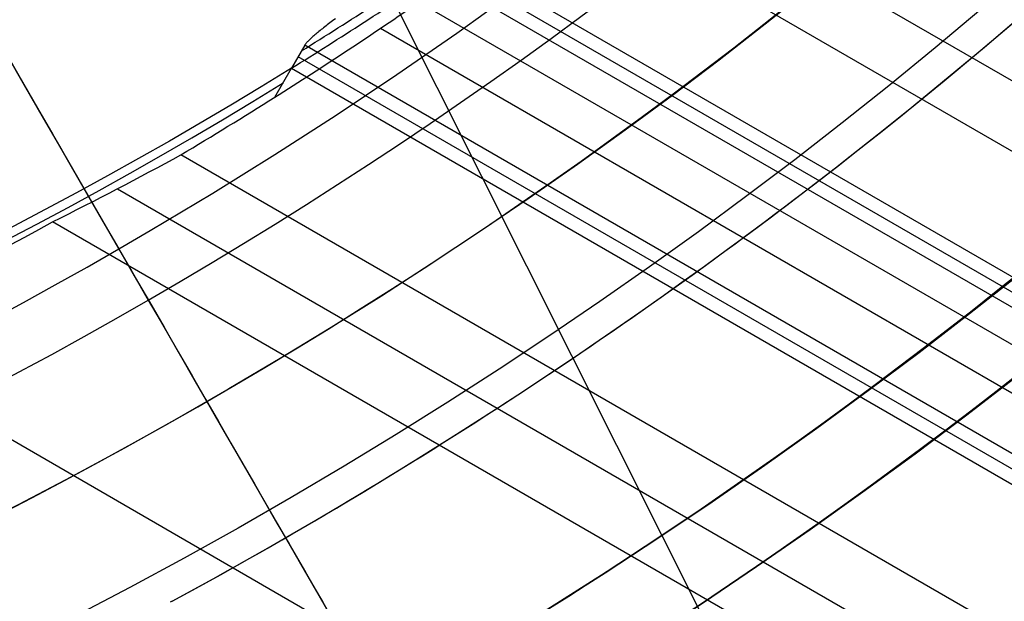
# Model space of a CAD drawing. Extents: x 16051 to 17254, y -2088 to -1046.
# Tile 27 of 62: x 16679 to 16692, y -1759 to -1752. Entities that reach past the tile are written whole.
import ezdxf

# ---------------------------------------------------------------- set-up
doc = ezdxf.new("R2010")
doc.units = 0
doc.layers.get('0').update_dxf_attribs({"linetype": 'CONTINUOUS'})
doc.layers.add('COLOR', color=7, linetype='CONTINUOUS')
doc.layers.add('LUZ', color=7, linetype='CONTINUOUS')

msp = doc.modelspace()

# ---------------------------------------------------------------- linework, layer by layer
for p, q in [((16687.03752952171, -1749.864761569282, 69.41085421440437), (17213.64373824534, -2053.9009979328, 69.41085421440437)), ((16678.04918202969, -1750.380261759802, 88.12500292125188), (16687.47329334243, -1766.70330136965, 88.12500292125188)), ((17213.2554276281, -2054.573571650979, 69.83379769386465), (16686.34385420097, -1750.361032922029, 69.83379770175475)), ((16684.83398126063, -1751.081530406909, 73.2569148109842), (17207.7178986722, -2052.968700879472, 73.25691481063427)), ((16684.7496288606, -1751.227643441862, 72.52613512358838), (17210.05758698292, -2054.514334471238, 72.52613512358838)), ((17212.39726151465, -2056.059958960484, 71.79535974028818), (16684.66528751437, -1751.373737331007, 71.79535520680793)), ((17204.11113830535, -2051.75169131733, 74.4562359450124), (16684.03882464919, -1751.487801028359, 74.4562359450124)), ((16683.96046839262, -1752.055838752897, 70.20413095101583), (17211.92570871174, -2056.876712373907, 70.20413095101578)), ((16682.99715598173, -1752.271250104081, 73.70681695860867), (16682.82844628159, -1752.563468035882, 72.24526135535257)), ((17206.74352848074, -2054.656359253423, 73.70681695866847), (16682.99715598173, -1752.271250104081, 73.70681695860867)), ((17206.74352848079, -2054.656359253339, 73.70681695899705), (16682.99715598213, -1752.27125010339, 73.70681695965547)), ((17209.08321071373, -2056.201988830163, 72.97603917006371), (16682.9128002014, -1752.417360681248, 72.97603917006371)), ((16682.61582716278, -1752.931731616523, 70.403382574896), (16682.82844286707, -1752.563470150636, 72.24526217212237)), ((16682.61583862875, -1752.931724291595, 70.40338089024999), (16682.82844628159, -1752.563468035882, 72.24526135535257)), ((16682.82844628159, -1752.563468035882, 72.24526135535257), (17211.42289145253, -2057.747617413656, 72.24526184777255)), ((17210.5959898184, -2059.179853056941, 70.57446420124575), (16681.42462492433, -1753.662623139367, 70.57446421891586)), ((16680.6180638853, -1754.093719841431, 70.997407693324), (17210.20767918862, -2059.852426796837, 70.997407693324)), ((17209.81936857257, -2060.525000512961, 71.42035117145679), (16679.79419451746, -1754.514823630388, 71.42035117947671)), ((16676.97804834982, -1755.959775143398, 71.79068442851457), (17208.48964965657, -2062.828141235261, 71.79068442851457))]:
    msp.add_line(p, q)
at = {"extrusion": (0.1124755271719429, 0.1948133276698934, 0.9743700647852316)}
msp.add_lwpolyline([(-15309.47030365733, -6720.994009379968), (-15309.98085325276, -6720.685040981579), (-15310.48939906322, -6720.371376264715), (-15310.99588066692, -6720.053034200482), (-15311.50023783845, -6719.730034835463), (-15312.00241057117, -6719.402399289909), (-15312.50233909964, -6719.070149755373), (-15312.99996392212, -6718.733309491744), (-15313.49522582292, -6718.391902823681), (-15313.98806589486, -6718.045955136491), (-15314.47842556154, -6717.695492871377), (-15314.96624659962, -6717.340543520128), (-15315.45147116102, -6716.981135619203), (-15315.93404179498, -6716.617298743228), (-15316.41390147, -6716.24906349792), (-15316.89099359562, -6715.876461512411), (-15317.36526204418, -6715.499525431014), (-15317.83665117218, -6715.118288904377), (-15318.30510584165, -6714.732786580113), (-15318.7705714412, -6714.343054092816), (-15319.23299390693, -6713.949128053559), (-15319.69231974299, -6713.551046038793), (-15320.14849604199, -6713.148846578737), (-15320.6014705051, -6712.742569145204), (-15321.05119146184, -6712.332254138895), (-15321.49760788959, -6711.917942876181), (-15321.94066943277, -6711.499677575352), (-15322.38032642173, -6711.077501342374), (-15322.8165298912, -6710.651458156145), (-15323.24923159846, -6710.221592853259), (-15323.67838404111, -6709.787951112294), (-15324.10394047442, -6709.350579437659), (-15324.52585492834, -6708.909525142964), (-15324.94408222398, -6708.464836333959), (-15325.35857798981, -6708.016561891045), (-15325.76929867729, -6707.564751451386), (-15326.17620157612, -6707.10945539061), (-15326.579244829, -6706.65072480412), (-15326.9783874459, -6706.188611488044), (-15327.37358931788, -6705.723167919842), (-15327.76481123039, -6705.25444723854), (-15328.15201487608, -6704.782503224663), (-15328.53516286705, -6704.307390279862), (-15328.91421874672, -6703.829163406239), (-15329.28914700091, -6703.347878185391), (-15329.65991306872, -6702.863590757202), (-15330.02648335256, -6702.376357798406), (-15330.38882522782, -6701.886236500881), (-15330.74690705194, -6701.393284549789), (-15331.10069817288, -6700.897560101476), (-15331.4501689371, -6700.399121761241), (-15331.79529069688, -6699.898028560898), (-15332.13603581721, -6699.394339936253), (-15332.47237768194, -6698.888115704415), (-15332.80429069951, -6698.379416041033), (-15333.131750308, -6697.868301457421), (-15333.45473297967, -6697.354832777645), (-15333.77321622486, -6696.839071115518), (-15334.08717859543, -6696.321077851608), (-15334.39659968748, -6695.800914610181), (-15334.7014601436, -6695.278643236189), (-15335.00174165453, -6694.754325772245), (-15335.29742696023, -6694.228024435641), (-15335.58849985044, -6693.699801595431), (-15335.87494516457, -6693.16971974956), (-15336.15674879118, -6692.637841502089), (-15336.4338976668, -6692.10422954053), (-15336.70637977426, -6691.56894661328), (-15336.97418414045, -6691.032055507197), (-15337.23730083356, -6690.493619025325), (-15337.49572095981, -6689.953699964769), (-15337.74943665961, -6689.41236109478), (-15337.9984411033, -6688.869665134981), (-15338.24272848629, -6688.325674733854), (-15338.48229402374, -6687.780452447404), (-15338.71713394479, -6687.234060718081), (-15338.94724548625, -6686.686561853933), (-15339.1726268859, -6686.138018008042), (-15339.39327737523, -6685.588491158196), (-15339.60919717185, -6685.038043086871), (-15339.82038747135, -6684.486735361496), (-15340.02685043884, -6683.934629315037), (-15340.22858919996, -6683.381786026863), (-15340.42560783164, -6682.828266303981), (-15340.61791135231, -6682.274130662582), (-15340.80550571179, -6681.719439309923), (-15340.98839778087, -6681.164252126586), (-15341.16659534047, -6680.60862864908), (-15341.34010707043, -6680.05262805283), (-15341.50894253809, -6679.496309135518), (-15341.67311218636, -6678.939730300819), (-15341.83262732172, -6678.382949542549), (-15341.98750010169, -6677.826024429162), (-15342.13774352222, -6677.269012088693), (-15342.28337140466, -6676.711969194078), (-15342.42439838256, -6676.154951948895), (-15342.56083988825, -6675.598016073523), (-15342.69271213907, -6675.04121679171), (-15342.82003212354, -6674.484608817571), (-15342.9428175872, -6673.928246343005), (-15343.06108701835, -6673.37218302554), (-15343.17485963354, -6672.816471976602), (-15343.28415536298, -6672.261165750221), (-15343.38899483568, -6671.70631633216), (-15343.48939936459, -6671.15197512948), (-15343.58539093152, -6670.598192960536), (-15343.67699217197, -6670.045020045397), (-15343.76422635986, -6669.492505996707), (-15343.84711739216, -6668.940699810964), (-15343.92568977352, -6668.389649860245), (-15343.99996860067, -6667.839403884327), (-15344.06997954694, -6667.290008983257), (-15344.13574884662, -6666.741511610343), (-15344.19730327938, -6666.19395756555), (-15344.25467015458, -6665.64739198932), (-15344.30787729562, -6665.101859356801), (-15344.35695302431, -6664.5574034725), (-15344.4019261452, -6664.014067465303), (-15344.44282592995, -6663.471893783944), (-15344.4796821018, -6662.930924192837), (-15344.51252481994, -6662.391199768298), (-15344.54138466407, -6661.852760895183), (-15344.56629261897, -6661.315647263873), (-15344.58728005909, -6660.779897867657), (-15344.60437873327, -6660.245551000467), (-15344.61762074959, -6659.712644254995), (-15344.6270385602, -6659.181214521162), (-15344.63266494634, -6658.651297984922), (-15344.63453300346, -6658.122930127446), (-15344.6327337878, -6657.604389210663), (-15344.62731513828, -6657.08435597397), (-15344.61824576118, -6656.562863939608), (-15344.60549465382, -6656.039947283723), (-15344.58903111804, -6655.51564083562), (-15344.56882477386, -6654.989980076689), (-15344.54484557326, -6654.463001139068), (-15344.51706381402, -6653.934740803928), (-15344.48545015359, -6653.405236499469), (-15344.44997562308, -6652.874526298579), (-15344.41061164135, -6652.342648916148), (-15344.36733002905, -6651.809643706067), (-15344.32010302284, -6651.275550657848), (-15344.26890328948, -6650.740410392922), (-15344.21370394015, -6650.204264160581), (-15344.15447854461, -6649.667153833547), (-15344.09120114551, -6649.129121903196), (-15344.02384627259, -6648.590211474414), (-15343.952388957, -6648.050466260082), (-15343.87680474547, -6647.509930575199), (-15343.79706971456, -6646.968649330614), (-15343.71316048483, -6646.426668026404), (-15343.62505423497, -6645.884032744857), (-15343.53272871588, -6645.340790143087), (-15343.43616226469, -6644.796987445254), (-15343.33533381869, -6644.252672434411), (-15343.2302229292, -6643.707893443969), (-15343.1208097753, -6643.162699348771), (-15343.00707517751, -6642.617139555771), (-15342.8890006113, -6642.07126399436), (-15342.76656822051, -6641.525123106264), (-15342.63976083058, -6640.978767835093), (-15342.50856196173, -6640.432249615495), (-15342.37295584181, -6639.885620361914), (-15342.23292741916, -6639.338932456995), (-15342.08846237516, -6638.792238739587), (-15341.93954713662, -6638.245592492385), (-15341.78616888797, -6637.699047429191), (-15341.62831558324, -6637.15265768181), (-15341.46597595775, -6636.606477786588), (-15341.29913953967, -6636.060562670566), (-15341.12779666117, -6635.514967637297), (-15340.95193846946, -6634.969748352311), (-15340.77155693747, -6634.424960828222), (-15340.58664487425, -6633.880661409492), (-15340.39719593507, -6633.336906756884), (-15340.20320463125, -6632.793753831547), (-15340.00466633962, -6632.251259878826), (-15339.80157731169, -6631.709482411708), (-15339.59393468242, -6631.168479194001), (-15339.38173647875, -6630.628308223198), (-15339.16498162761, -6630.089027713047), (-15338.94366996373, -6629.55069607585), (-15338.71780223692, -6629.013371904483), (-15338.48738011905, -6628.477113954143), (-15338.25240621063, -6627.941981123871), (-15338.01288404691, -6627.40803243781), (-15337.76881810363, -6626.875327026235), (-15337.52021380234, -6626.343924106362), (-15337.26707751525, -6625.813882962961), (-15337.00941656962, -6625.285262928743), (-15336.74723925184, -6624.758123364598), (-15336.48055481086, -6624.232523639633), (-15336.20937346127, -6623.708523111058), (-15335.93370638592, -6623.186181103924), (-15335.65356573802, -6622.665556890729), (-15335.36896464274, -6622.146709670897), (-15335.07991719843, -6621.629698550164), (-15334.78643847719, -6621.114582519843), (-15334.48854452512, -6620.601420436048), (-15334.18625236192, -6620.090270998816), (-15333.87957998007, -6619.581192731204), (-15333.5685463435, -6619.074243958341), (-15333.25317138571, -6618.569482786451), (-15332.93347600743, -6618.066967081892), (-15332.60948207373, -6617.566754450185), (-15332.28121241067, -6617.068902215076), (-15331.94869080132, -6616.573467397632), (-15331.61194198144, -6616.080506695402), (-15331.2709916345, -6615.590076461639), (-15330.92586638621, -6615.102232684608), (-15330.57659379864, -6614.617030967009), (-15330.22320236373, -6614.134526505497), (-15329.86572149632, -6613.654774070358), (-15329.50418152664, -6613.1778279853), (-15329.13861369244, -6612.703742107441), (-15328.7690501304, -6612.232569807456), (-15328.39552386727, -6611.764363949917), (-15328.01806881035, -6611.299176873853), (-15327.63671973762, -6610.837060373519), (-15327.25151228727, -6610.378065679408), (-15326.86248294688, -6609.92224343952), (-15326.46966904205, -6609.469643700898), (-15326.0731087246, -6609.020315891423), (-15325.67284096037, -6608.574308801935), (-15325.26890551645, -6608.131670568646), (-15324.86134294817, -6607.69244865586), (-15324.45019458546, -6607.256689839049), (-15324.03550251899, -6606.824440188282), (-15323.61730958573, -6606.395745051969), (-15323.19565935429, -6605.970649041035), (-15322.77059610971, -6605.54919601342), (-15322.342164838, -6605.131429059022), (-15321.91041121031, -6604.717390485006), (-15321.47538156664, -6604.307121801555), (-15321.03712289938, -6603.900663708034), (-15320.59568283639, -6603.498056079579), (-15320.15110962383, -6603.099337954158), (-15319.7034521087, -6602.704547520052), (-15319.25275972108, -6602.313722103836), (-15318.79908245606, -6601.926898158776), (-15318.34247085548, -6601.54411125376), (-15317.88297598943, -6601.165396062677), (-15317.42064943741, -6600.790786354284), (-15316.95554326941, -6600.420314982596), (-15316.4877100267, -6600.054013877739), (-15316.01720270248, -6599.691914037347), (-15315.54407472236, -6599.334045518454), (-15315.06837992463, -6598.980437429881), (-15314.59017254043, -6598.63111792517), (-15314.10950717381, -6598.286114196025), (-15313.62643878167, -6597.945452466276), (-15313.14102265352, -6597.609157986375), (-15312.65331439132, -6597.277255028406), (-15312.16336988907, -6596.949766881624), (-15311.67124531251, -6596.626715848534), (-15311.17699707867, -6596.308123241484), (-15310.68068183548, -6595.994009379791)], dxfattribs=at)
at = {"extrusion": (0.1124755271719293, 0.1948133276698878, 0.9743700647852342)}
msp.add_lwpolyline([(-15308.55944587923, -6595.994009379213), (-15309.08051549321, -6596.298800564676), (-15309.59963515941, -6596.60845085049), (-15310.11674160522, -6596.922942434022), (-15310.6317717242, -6597.242256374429), (-15311.14466260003, -6597.566372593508), (-15311.6553515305, -6597.895269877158), (-15312.16377605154, -6598.228925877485), (-15312.66987396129, -6598.567317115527), (-15313.17358334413, -6598.91041898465), (-15313.67484259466, -6599.258205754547), (-15314.17359044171, -6599.610650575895), (-15314.66976597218, -6599.967725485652), (-15315.16330865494, -6600.329401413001), (-15315.65415836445, -6600.695648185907), (-15316.14225540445, -6601.066434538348), (-15316.62754053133, -6601.441728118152), (-15317.10995497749, -6601.821495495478), (-15317.58944047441, -6602.205702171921), (-15318.06593927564, -6602.594312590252), (-15318.53939417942, -6602.987290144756), (-15319.00974855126, -6603.384597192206), (-15319.47694634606, -6603.786195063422), (-15319.94093213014, -6604.192044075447), (-15320.40165110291, -6604.602103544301), (-15320.85904911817, -6605.016331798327), (-15321.31307270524, -6605.434686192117), (-15321.7636690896, -6605.857123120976), (-15322.21078621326, -6606.283598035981), (-15322.65437275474, -6606.714065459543), (-15323.09437814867, -6607.148479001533), (-15323.53075260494, -6607.586791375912), (-15323.96344712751, -6608.028954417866), (-15324.3924135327, -6608.474919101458), (-15324.81760446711, -6608.924635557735), (-15325.238973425, -6609.378053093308), (-15325.6564747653, -6609.835120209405), (-15326.070063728, -6610.295784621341), (-15326.47969645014, -6610.759993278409), (-15326.88532998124, -6611.22769238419), (-15327.28692229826, -6611.698827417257), (-15327.68443231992, -6612.173343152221), (-15328.07781992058, -6612.651183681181), (-15328.4670459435, -6613.132292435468), (-15328.85207221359, -6613.616612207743), (-15329.23286154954, -6614.104085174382), (-15329.60937777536, -6614.594652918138), (-15329.98158573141, -6615.08825645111), (-15330.34945128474, -6615.584836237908), (-15330.71294133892, -6616.084332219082), (-15331.07202384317, -6616.586683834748), (-15331.42666780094, -6617.091830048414), (-15331.77684327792, -6617.599709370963), (-15332.12252140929, -6618.11025988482), (-15332.46367440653, -6618.623419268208), (-15332.80027556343, -6619.139124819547), (-15333.13229926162, -6619.657313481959), (-15333.45972097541, -6620.177921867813), (-15333.78251727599, -6620.700886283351), (-15334.10066583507, -6621.226142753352), (-15334.41414542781, -6621.753627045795), (-15334.72293593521, -6622.283274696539), (-15335.02701834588, -6622.815021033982), (-15335.32637475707, -6623.348801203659), (-15335.62098837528, -6623.884550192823), (-15335.91084351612, -6624.422202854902), (-15336.19592560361, -6624.961693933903), (-15336.4762211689, -6625.502958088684), (-15336.75171784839, -6626.045929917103), (-15337.02240438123, -6626.590543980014), (-15337.28827060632, -6627.136734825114), (-15337.54930745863, -6627.684437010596), (-15337.80550696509, -6628.233585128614), (-15338.0568622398, -6628.784113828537), (-15338.30336747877, -6629.335957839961), (-15338.54501795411, -6629.889051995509), (-15338.78181000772, -6630.443331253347), (-15339.01374104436, -6630.998730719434), (-15339.24080952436, -6631.555185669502), (-15339.46301495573, -6632.112631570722), (-15339.68035788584, -6632.671004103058), (-15339.89283989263, -6633.230239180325), (-15340.10046357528, -6633.790272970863), (-15340.30323254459, -6634.351041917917), (-15340.50115141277, -6634.912482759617), (-15340.69422578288, -6635.474532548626), (-15340.88246223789, -6636.037128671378), (-15341.06586832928, -6636.600208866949), (-15341.2444525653, -6637.163711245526), (-15341.41822439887, -6637.727574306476), (-15341.58719421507, -6638.291736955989), (-15341.75137331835, -6638.856138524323), (-15341.91077391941, -6639.420718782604), (-15342.06540912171, -6639.9854179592), (-15342.21529290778, -6640.550176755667), (-15342.36044012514, -6641.114936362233), (-15342.50086647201, -6641.67963847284), (-15342.63658848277, -6642.24422529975), (-15342.76762351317, -6642.808639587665), (-15342.89398972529, -6643.372824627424), (-15343.01570607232, -6643.936724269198), (-15343.13279228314, -6644.500282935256), (-15343.24526884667, -6645.06344563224), (-15343.35315699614, -6645.626157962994), (-15343.4564786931, -6646.188366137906), (-15343.55525661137, -6646.750016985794), (-15343.64951412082, -6647.311057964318), (-15343.73927527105, -6647.871437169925), (-15343.82456477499, -6648.431103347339), (-15343.90540799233, -6648.990005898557), (-15343.98183091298, -6649.548094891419), (-15344.05386014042, -6650.105321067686), (-15344.12152287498, -6650.661635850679), (-15344.18484689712, -6651.216991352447), (-15344.24386055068, -6651.771340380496), (-15344.29859272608, -6652.324636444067), (-15344.34907284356, -6652.876833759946), (-15344.39533083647, -6653.427887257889), (-15344.43739713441, -6653.977752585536), (-15344.47530264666, -6654.526386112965), (-15344.50907874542, -6655.073744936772), (-15344.53875724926, -6655.61978688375), (-15344.56437040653, -6656.164470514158), (-15344.58595087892, -6656.707755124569), (-15344.60353172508, -6657.249600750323), (-15344.61714638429, -6657.789968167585), (-15344.62682866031, -6658.328818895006), (-15344.63261270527, -6658.866115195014), (-15344.63453300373, -6659.401820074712), (-15344.63278133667, -6659.913463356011), (-15344.62750615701, -6660.426560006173), (-15344.61867739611, -6660.941077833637), (-15344.60626526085, -6661.456984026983), (-15344.59024024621, -6661.974245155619), (-15344.57057314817, -6662.492827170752), (-15344.54723507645, -6663.012695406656), (-15344.52019746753, -6663.533814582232), (-15344.48943209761, -6664.056148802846), (-15344.45491109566, -6664.579661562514), (-15344.4166069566, -6665.104315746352), (-15344.37449255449, -6665.630073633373), (-15344.32854115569, -6666.156896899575), (-15344.27872643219, -6666.68474662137), (-15344.22502247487, -6667.213583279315), (-15344.16740380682, -6667.743366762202), (-15344.1058453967, -6668.274056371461), (-15344.04032267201, -6668.805610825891), (-15343.97081153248, -6669.337988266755), (-15343.89728836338, -6669.871146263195), (-15343.8197300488, -6670.405041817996), (-15343.73811398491, -6670.939631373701), (-15343.65241809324, -6671.474870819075), (-15343.56262083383, -6672.010715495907), (-15343.46870121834, -6672.547120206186), (-15343.37063882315, -6673.084039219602), (-15343.26841380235, -6673.621426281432), (-15343.16200690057, -6674.159234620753), (-15343.05139946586, -6674.697416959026), (-15342.93657346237, -6675.23592551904), (-15342.81751148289, -6675.774712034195), (-15342.69419676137, -6676.313727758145), (-15342.5666131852, -6676.852923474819), (-15342.43474530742, -6677.392249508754), (-15342.29857835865, -6677.9316557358), (-15342.15809825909, -6678.471091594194), (-15342.01329163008, -6679.010506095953), (-15341.86414580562, -6679.549847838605), (-15341.71064884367, -6680.089065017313), (-15341.55278953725, -6680.628105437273), (-15341.39055742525, -6681.166916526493), (-15341.22394280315, -6681.705445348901), (-15341.05293673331, -6682.243638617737), (-15340.87753105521, -6682.781442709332), (-15340.69771839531, -6683.318803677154), (-15340.51349217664, -6683.855667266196), (-15340.32484662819, -6684.391978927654), (-15340.13177679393, -6684.927683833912), (-15339.93427854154, -6685.462726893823), (-15339.73234857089, -6685.997052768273), (-15339.5259844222, -6686.530605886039), (-15339.31518448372, -6687.063330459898), (-15339.09994799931, -6687.595170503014), (-15338.88027507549, -6688.126069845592), (-15338.6561666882, -6688.655972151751), (-15338.42762468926, -6689.184820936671), (-15338.1946518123, -6689.712559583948), (-15337.95725167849, -6690.239131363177), (-15337.71542880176, -6690.76447944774), (-15337.46918859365, -6691.288546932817), (-15337.21853736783, -6691.811276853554), (-15336.9634823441, -6692.332612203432), (-15336.70403165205, -6692.852495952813), (-15336.44019433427, -6693.370871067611), (-15336.17198034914, -6693.88768052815), (-15335.89940057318, -6694.402867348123), (-15335.62246680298, -6694.916374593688), (-15335.34119175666, -6695.428145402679), (-15335.05558907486, -6695.938123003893), (-15334.76567332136, -6696.446250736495), (-15334.47145998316, -6696.952472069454), (-15334.17296547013, -6697.456730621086), (-15333.87020711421, -6697.958970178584), (-15333.56320316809, -6698.459134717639), (-15333.25197280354, -6698.957168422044), (-15332.93653610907, -6699.4530157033), (-15332.61691408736, -6699.946621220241), (-15332.29312865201, -6700.437929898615), (-15331.96520262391, -6700.926886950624), (-15331.63315972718, -6701.413437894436), (-15331.2970245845, -6701.897528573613), (-15330.95682271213, -6702.379105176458), (-15330.6125805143, -6702.85811425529), (-15330.26432527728, -6703.334502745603), (-15329.91208516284, -6703.808217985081), (-15329.55588920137, -6704.279207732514), (-15329.19576728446, -6704.747420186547), (-15328.83175015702, -6705.212804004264), (-15328.463869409, -6705.675308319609), (-15328.09215746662, -6706.134882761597), (-15327.71664758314, -6706.591477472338), (-15327.33737382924, -6707.045043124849), (-15326.95437108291, -6707.495530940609), (-15326.56767501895, -6707.942892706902), (-15326.17732209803, -6708.387080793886), (-15325.78334955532, -6708.828048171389), (-15325.38579538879, -6709.26574842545), (-15324.98469834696, -6709.700135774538), (-15324.58009791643, -6710.131165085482), (-15324.17203430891, -6710.558791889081), (-15323.76054844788, -6710.982972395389), (-15323.34568195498, -6711.403663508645), (-15322.92747713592, -6711.820822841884), (-15322.50597696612, -6712.23440873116), (-15322.08122507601, -6712.644380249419), (-15321.65326573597, -6713.050697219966), (-15321.222143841, -6713.453320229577), (-15320.78790489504, -6713.852210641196), (-15320.35059499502, -6714.247330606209), (-15319.91026081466, -6714.63864307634), (-15319.46694958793, -6715.026111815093), (-15319.02070909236, -6715.409701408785), (-15318.57158763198, -6715.789377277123), (-15318.11963402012, -6716.165105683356), (-15317.66489756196, -6716.53685374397), (-15317.20742803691, -6716.904589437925), (-15316.74727568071, -6717.268281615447), (-15316.28449116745, -6717.627900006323), (-15315.81912559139, -6717.983415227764), (-15315.35123044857, -6718.334798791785), (-15314.88085761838, -6718.682023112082), (-15314.40805934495, -6719.02506151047), (-15313.93288821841, -6719.363888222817), (-15313.45539715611, -6719.698478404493), (-15312.97563938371, -6720.028808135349), (-15312.49366841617, -6720.354854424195), (-15312.00953803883, -6720.676595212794), (-15311.52330228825, -6720.994009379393)], dxfattribs=at)
at = {"extrusion": (0.1124755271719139, 0.1948133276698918, 0.9743700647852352)}
msp.add_lwpolyline([(-15314.92049179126, -6595.994009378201), (-15315.39590661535, -6596.329127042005), (-15315.86907008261, -6596.668318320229), (-15316.3399330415, -6597.011559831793), (-15316.80844663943, -6597.358827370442), (-15317.27456233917, -6597.710095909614), (-15317.73823193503, -6598.065339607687), (-15318.19940756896, -6598.424531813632), (-15318.65804174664, -6598.787645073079), (-15319.11408735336, -6599.154651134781), (-15319.56749766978, -6599.525520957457), (-15320.0182263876, -6599.900224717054), (-15320.46622762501, -6600.278731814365), (-15320.91145594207, -6600.661010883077), (-15321.35386635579, -6601.047029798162), (-15321.7934143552, -6601.436755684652), (-15322.23005591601, -6601.830154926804), (-15322.66374751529, -6602.227193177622), (-15323.09444614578, -6602.627835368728), (-15323.52210933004, -6603.032045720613), (-15323.94669513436, -6603.439787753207), (-15324.36816218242, -6603.85102429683), (-15324.78646966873, -6604.265717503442), (-15325.20157737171, -6604.683828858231), (-15325.61344566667, -6605.10531919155), (-15326.02203553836, -6605.53014869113), (-15326.42730859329, -6605.958276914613), (-15326.82922707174, -6606.389662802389), (-15327.22775385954, -6606.82426469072), (-15327.62285249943, -6607.262040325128), (-15328.01448720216, -6607.70294687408), (-15328.40262285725, -6608.146940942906), (-15328.78722504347, -6608.593978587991), (-15329.16826003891, -6609.044015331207), (-15329.54569483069, -6609.497006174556), (-15329.91949712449, -6609.952905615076), (-15330.28963535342, -6610.411667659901), (-15330.65607868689, -6610.87324584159), (-15331.0187970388, -6611.337593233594), (-15331.37776107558, -6611.804662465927), (-15331.73294222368, -6612.274405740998), (-15332.08431267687, -6612.746774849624), (-15332.43184540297, -6613.221721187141), (-15332.77551415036, -6613.699195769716), (-15333.11529345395, -6614.179149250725), (-15333.45115864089, -6614.66153193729), (-15333.78308583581, -6615.146293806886), (-15334.11105196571, -6615.633384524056), (-15334.43503476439, -6616.122753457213), (-15334.75501277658, -6616.614349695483), (-15335.07096536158, -6617.108122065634), (-15335.38287269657, -6617.604019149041), (-15335.69071577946, -6618.101989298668), (-15335.99447643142, -6618.601980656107), (-15336.29413729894, -6619.103941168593), (-15336.58968185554, -6619.607818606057), (-15336.88109440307, -6620.113560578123), (-15337.16836007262, -6620.621114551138), (-15337.45146482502, -6621.130427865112), (-15337.73039545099, -6621.641447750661), (-15338.00513957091, -6622.15412134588), (-15338.27568563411, -6622.668395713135), (-15338.54202291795, -6623.184217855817), (-15338.80414152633, -6623.701534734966), (-15339.06203238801, -6624.220293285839), (-15339.31568725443, -6624.740440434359), (-15339.56509869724, -6625.261923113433), (-15339.81026010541, -6625.784688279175), (-15340.0511656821, -6626.308682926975), (-15340.28781044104, -6626.83385410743), (-15340.52019020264, -6627.360148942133), (-15340.74830158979, -6627.887514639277), (-15340.97214202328, -6628.415898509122), (-15341.1917097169, -6628.945247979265), (-15341.40700367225, -6629.475510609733), (-15341.6180236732, -6630.006634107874), (-15341.8247702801, -6630.538566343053), (-15342.02724482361, -6631.071255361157), (-15342.22544939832, -6631.604649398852), (-15342.41938685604, -6632.138696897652), (-15342.60906079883, -6632.673346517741), (-15342.79447557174, -6633.208547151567), (-15342.97563625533, -6633.744247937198), (-15343.15254865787, -6634.280398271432), (-15343.32521930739, -6634.816947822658), (-15343.49365544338, -6635.353846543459), (-15343.65786500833, -6635.891044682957), (-15343.81785663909, -6636.4284927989), (-15343.97363965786, -6636.966141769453), (-15344.12522406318, -6637.50394280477), (-15344.27262052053, -6638.041847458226), (-15344.41584035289, -6638.579807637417), (-15344.55489553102, -6639.117775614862), (-15344.68979866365, -6639.655704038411), (-15344.82056298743, -6640.19354594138), (-15344.94720235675, -6640.731254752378), (-15345.06973123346, -6641.268784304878), (-15345.18816467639, -6641.806088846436), (-15345.30251833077, -6642.343123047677), (-15345.41280841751, -6642.879842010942), (-15345.51905172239, -6643.416201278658), (-15345.62126558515, -6643.952156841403), (-15345.71946788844, -6644.487665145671), (-15345.81367704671, -6645.02268310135), (-15345.90391199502, -6645.557168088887), (-15345.99019217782, -6646.091077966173), (-15346.07253753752, -6646.624371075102), (-15346.15096850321, -6647.157006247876), (-15346.22550597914, -6647.688942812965), (-15346.2961713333, -6648.22014060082), (-15346.36298638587, -6648.750559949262), (-15346.4259733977, -6649.280161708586), (-15346.48515505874, -6649.808907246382), (-15346.54055447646, -6650.336758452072), (-15346.5921951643, -6650.863677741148), (-15346.64010103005, -6651.389628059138), (-15346.68429636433, -6651.914572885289), (-15346.724805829, -6652.438476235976), (-15346.76165444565, -6652.961302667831), (-15346.79486758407, -6653.483017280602), (-15346.82447095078, -6654.003585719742), (-15346.85049057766, -6654.522974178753), (-15346.87295281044, -6655.041149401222), (-15346.89188429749, -6655.558078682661), (-15346.90731197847, -6656.073729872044), (-15346.91926307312, -6656.588071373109), (-15346.92776507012, -6657.101072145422), (-15346.93284571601, -6657.612701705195), (-15346.9345330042, -6658.122930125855), (-15346.93278552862, -6658.642178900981), (-15346.92752331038, -6659.162878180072), (-15346.91871685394, -6659.68499640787), (-15346.90633692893, -6660.208501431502), (-15346.89035458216, -6660.733360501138), (-15346.87074114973, -6661.259540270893), (-15346.8474682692, -6661.787006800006), (-15346.82050789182, -6662.315725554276), (-15346.78983229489, -6662.845661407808), (-15346.75541409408, -6663.37677864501), (-15346.71722625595, -6663.909040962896), (-15346.67524211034, -6664.442411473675), (-15346.62943536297, -6664.976852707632), (-15346.57978010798, -6665.512326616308), (-15346.52625084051, -6666.048794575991), (-15346.46882246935, -6666.586217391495), (-15346.40747032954, -6667.124555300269), (-15346.342170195, -6667.663767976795), (-15346.27289829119, -6668.203814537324), (-15346.19963130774, -6668.744653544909), (-15346.12234641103, -6669.286243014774), (-15346.0410212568, -6669.828540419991), (-15345.95563400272, -6670.371502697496), (-15345.86616332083, -6670.915086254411), (-15345.7725884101, -6671.459246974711), (-15345.67488900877, -6672.003940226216), (-15345.5730454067, -6672.549120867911), (-15345.46703845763, -6673.094743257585), (-15345.35684959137, -6673.640761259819), (-15345.24246082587, -6674.187128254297), (-15345.12385477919, -6674.733797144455), (-15345.0010146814, -6675.280720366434), (-15344.87392438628, -6675.827849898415), (-15344.74256838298, -6676.375137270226), (-15344.60693180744, -6676.922533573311), (-15344.46700045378, -6677.469989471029), (-15344.3227607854, -6678.017455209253), (-15344.17419994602, -6678.564880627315), (-15344.02130577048, -6679.112215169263), (-15343.86406679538, -6679.659407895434), (-15343.70247226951, -6680.206407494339), (-15343.53651216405, -6680.753162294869), (-15343.36617718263, -6681.299620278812), (-15343.19145877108, -6681.845729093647), (-15343.01234912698, -6682.391436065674), (-15342.82884120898, -6682.936688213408), (-15342.64092874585, -6683.481432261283), (-15342.44860624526, -6684.025614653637), (-15342.25186900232, -6684.569181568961), (-15342.05071310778, -6685.112078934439), (-15341.845135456, -6685.65425244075), (-15341.63513375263, -6686.195647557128), (-15341.42070652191, -6686.736209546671), (-15341.20185311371, -6687.275883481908), (-15340.97857371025, -6687.814614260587), (-15340.75086933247, -6688.352346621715), (-15340.51874184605, -6688.8890251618), (-15340.28219396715, -6689.424594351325), (-15340.04122926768, -6689.958998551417), (-15339.79585218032, -6690.492182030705), (-15339.54606800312, -6691.024088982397), (-15339.29188290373, -6691.554663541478), (-15339.03330392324, -6692.083849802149), (-15338.77033897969, -6692.611591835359), (-15338.50299687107, -6693.137833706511), (-15338.23128727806, -6693.662519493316), (-15337.95522076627, -6694.185593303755), (-15337.6748087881, -6694.70699929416), (-15337.39006368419, -6695.226681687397), (-15337.10099868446, -6695.744584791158), (-15336.80762790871, -6696.260653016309), (-15336.50996636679, -6696.774830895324), (-15336.20802995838, -6697.287063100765), (-15335.90183547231, -6697.797294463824), (-15335.59140058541, -6698.305469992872), (-15335.276743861, -6698.81153489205), (-15334.95788474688, -6699.315434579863), (-15334.63484357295, -6699.817114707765), (-15334.30764154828, -6700.316521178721), (-15333.97630075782, -6700.813600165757), (-15333.64084415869, -6701.30829813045), (-15333.30129557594, -6701.800561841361), (-15332.95767969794, -6702.290338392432), (-15332.6100220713, -6702.777575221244), (-15332.25834909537, -6703.262220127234), (-15331.9026880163, -6703.744221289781), (-15331.54306692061, -6704.223527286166), (-15331.17951472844, -6704.700087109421), (-15330.81206118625, -6705.173850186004), (-15330.44073685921, -6705.644766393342), (-15330.06557312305, -6706.112786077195), (-15329.68660215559, -6706.577860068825), (-15329.30385692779, -6707.039939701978), (-15328.91737119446, -6707.498976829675), (-15328.52717948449, -6707.954923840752), (-15328.13331709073, -6708.407733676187), (-15327.73582005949, -6708.857359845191), (-15327.33472517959, -6709.303756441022), (-15326.93006997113, -6709.746878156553), (-15326.52189267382, -6710.18668029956), (-15326.11023223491, -6710.623118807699), (-15325.69512829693, -6711.056150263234), (-15325.27662118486, -6711.485731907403), (-15324.85475189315, -6711.911821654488), (-15324.4295620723, -6712.334378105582), (-15324.00109401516, -6712.753360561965), (-15323.56939064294, -6713.168729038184), (-15323.13449549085, -6713.580444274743), (-15322.69645269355, -6713.988467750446), (-15322.25530697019, -6714.392761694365), (-15321.81110360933, -6714.793289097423), (-15321.36388845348, -6715.190013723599), (-15320.91370788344, -6715.582900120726), (-15320.4606088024, -6715.971913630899), (-15320.00463861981, -6716.357020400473), (-15319.54584523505, -6716.738187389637), (-15319.0842770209, -6717.115382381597), (-15318.61998280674, -6717.488573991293), (-15318.15301186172, -6717.857731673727), (-15317.68341387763, -6718.222825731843), (-15317.21123895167, -6718.583827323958), (-15316.73653756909, -6718.940708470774), (-15316.25936058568, -6719.293442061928), (-15315.77975921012, -6719.642001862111), (-15315.2977849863, -6719.986362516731), (-15314.81348977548, -6720.326499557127), (-15314.32692573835, -6720.662389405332), (-15313.83814531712, -6720.994009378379)], dxfattribs=at)
at = {"extrusion": (0.1124755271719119, 0.1948133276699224, 0.9743700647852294)}
msp.add_lwpolyline([(-15315.67810926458, -6720.994009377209), (-15316.14404000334, -6720.656685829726), (-15316.60769940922, -6720.315426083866), (-15317.06904060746, -6719.970253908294), (-15317.52801703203, -6719.62119384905), (-15317.98458244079, -6719.268271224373), (-15318.43869093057, -6718.911512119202), (-15318.89029695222, -6718.550943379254), (-15319.33935532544, -6718.18659260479), (-15319.78582125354, -6717.818488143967), (-15320.22965033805, -6717.446659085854), (-15320.67079859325, -6717.071135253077), (-15321.10922246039, -6716.691947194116), (-15321.54487882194, -6716.309126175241), (-15321.97772501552, -6715.922704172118), (-15322.40771884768, -6715.532713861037), (-15322.83481860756, -6715.139188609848), (-15323.25898308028, -6714.742162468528), (-15323.68017156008, -6714.341670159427), (-15324.09834386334, -6713.937747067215), (-15324.51346034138, -6713.530429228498), (-15324.92548189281, -6713.119753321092), (-15325.33436997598, -6712.705756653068), (-15325.74008662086, -6712.288477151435), (-15326.14259444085, -6711.86795335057), (-15326.54185664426, -6711.444224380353), (-15326.93783704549, -6711.017329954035), (-15327.33050007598, -6710.587310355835), (-15327.71981079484, -6710.154206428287), (-15328.10573489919, -6709.718059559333), (-15328.48823873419, -6709.278911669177), (-15328.86728930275, -6708.836805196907), (-15329.242854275, -6708.3917830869), (-15329.61490199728, -6707.943888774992), (-15329.98340150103, -6707.493166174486), (-15330.34832251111, -6707.039659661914), (-15330.70963545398, -6706.583414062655), (-15331.06731146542, -6706.124474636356), (-15331.42132239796, -6705.662887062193), (-15331.77164082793, -6705.198697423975), (-15332.11824006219, -6704.731952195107), (-15332.46109414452, -6704.262698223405), (-15332.80017786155, -6703.790982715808), (-15333.13546674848, -6703.316853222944), (-15333.46693709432, -6702.840357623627), (-15333.79456594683, -6702.361544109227), (-15334.11833111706, -6701.880461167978), (-15334.43821118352, -6701.397157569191), (-15334.75418549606, -6700.911682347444), (-15335.06623417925, -6700.424084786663), (-15335.3743381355, -6699.934414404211), (-15335.67847904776, -6699.442720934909), (-15335.97863938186, -6698.949054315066), (-15336.27480238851, -6698.453464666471), (-15336.56695210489, -6697.956002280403), (-15336.85507335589, -6697.456717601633), (-15337.13915175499, -6696.955661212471), (-15337.41917370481, -6696.452883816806), (-15337.69512639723, -6695.948436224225), (-15337.9669978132, -6695.442369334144), (-15338.23477672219, -6694.934734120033), (-15338.4984526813, -6694.425581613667), (-15338.75801603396, -6693.9149628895), (-15339.01345790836, -6693.402929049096), (-15339.26477021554, -6692.889531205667), (-15339.51194564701, -6692.374820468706), (-15339.75497767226, -6691.858847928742), (-15339.99386053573, -6691.341664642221), (-15340.22858925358, -6690.823321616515), (-15340.4591596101, -6690.303869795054), (-15340.68556815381, -6689.783360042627), (-15340.90781219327, -6689.261843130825), (-15341.12588979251, -6688.739369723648), (-15341.33979976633, -6688.215990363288), (-15341.54954167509, -6687.691755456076), (-15341.7551158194, -6687.166715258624), (-15341.95652323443, -6686.640919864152), (-15342.15376568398, -6686.114419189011), (-15342.34684565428, -6685.587262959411), (-15342.53576634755, -6685.059500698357), (-15342.72053167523, -6684.5311817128), (-15342.9011462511, -6684.002355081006), (-15343.07761538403, -6683.473069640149), (-15343.24994507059, -6682.943373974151), (-15343.41814198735, -6682.413316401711), (-15343.58221348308, -6681.882944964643), (-15343.74216757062, -6681.352307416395), (-15343.89801291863, -6680.821451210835), (-15344.04975884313, -6680.290423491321), (-15344.19741529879, -6679.759271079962), (-15344.34099287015, -6679.228040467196), (-15344.48050276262, -6678.696777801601), (-15344.61595679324, -6678.165528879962), (-15344.7473673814, -6677.634339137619), (-15344.8747475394, -6677.103253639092), (-15344.99811086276, -6676.572317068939), (-15345.11747152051, -6676.04157372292), (-15345.23284424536, -6675.511067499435), (-15345.34424432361, -6674.980841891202), (-15345.45168758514, -6674.450939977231), (-15345.55519039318, -6673.921404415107), (-15345.654769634, -6673.392277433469), (-15345.75044270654, -6672.863600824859), (-15345.84222751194, -6672.335415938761), (-15345.93014244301, -6671.807763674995), (-15346.01420637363, -6671.280684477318), (-15346.09443864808, -6670.754218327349), (-15346.17085907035, -6670.228404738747), (-15346.24348789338, -6669.703282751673), (-15346.31234580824, -6669.1788909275), (-15346.37745393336, -6668.655267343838), (-15346.43883380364, -6668.132449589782), (-15346.49650735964, -6667.610474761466), (-15346.55049693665, -6667.089379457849), (-15346.60082525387, -6666.569199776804), (-15346.6475154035, -6666.049971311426), (-15346.69059083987, -6665.531729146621), (-15346.73007536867, -6665.014507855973), (-15346.76599313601, -6664.498341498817), (-15346.7983686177, -6663.983263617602), (-15346.82722660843, -6663.469307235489), (-15346.85259221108, -6662.956504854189), (-15346.87449082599, -6662.444888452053), (-15346.89294814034, -6661.934489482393), (-15346.90799011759, -6661.425338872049), (-15346.91964298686, -6660.917467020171), (-15346.92793323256, -6660.410903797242), (-15346.93288758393, -6659.905678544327), (-15346.93453300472, -6659.401820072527), (-15346.93274021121, -6658.875881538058), (-15346.92734126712, -6658.348455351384), (-15346.91830552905, -6657.819574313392), (-15346.905602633, -6657.28927185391), (-15346.88920250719, -6656.757582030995), (-15346.86907538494, -6656.224539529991), (-15346.84519181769, -6655.69017966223), (-15346.81752268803, -6655.154538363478), (-15346.78603922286, -6654.617652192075), (-15346.75071300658, -6654.079558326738), (-15346.71151599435, -6653.540294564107), (-15346.66842052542, -6652.999899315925), (-15346.62139933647, -6652.45841160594), (-15346.57042557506, -6651.915871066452), (-15346.51547281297, -6651.372317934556), (-15346.45651505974, -6650.827793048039), (-15346.39352677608, -6650.282337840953), (-15346.32648288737, -6649.735994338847), (-15346.25535879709, -6649.188805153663), (-15346.18013040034, -6648.640813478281), (-15346.10077409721, -6648.092063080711), (-15346.01726680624, -6647.542598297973), (-15345.92958597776, -6646.992464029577), (-15345.83770960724, -6646.441705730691), (-15345.74161624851, -6645.890369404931), (-15345.64128502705, -6645.33850159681), (-15345.53669565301, -6644.786149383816), (-15345.42782843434, -6644.233360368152), (-15345.31466428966, -6643.680182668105), (-15345.19718476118, -6643.126664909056), (-15345.07537202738, -6642.572856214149), (-15344.9492089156, -6642.018806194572), (-15344.81867891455, -6641.464564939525), (-15344.68376618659, -6640.910183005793), (-15344.54445557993, -6640.35571140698), (-15344.40073264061, -6639.801201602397), (-15344.25258362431, -6639.2467054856), (-15344.09999550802, -6638.692275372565), (-15343.94295600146, -6638.137963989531), (-15343.78145355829, -6637.583824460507), (-15343.61547738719, -6637.029910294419), (-15343.44501746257, -6636.47627537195), (-15343.27006453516, -6635.922973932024), (-15343.09061014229, -6635.37006055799), (-15342.90664661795, -6634.817590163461), (-15342.71816710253, -6634.265617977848), (-15342.52516555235, -6633.714199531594), (-15342.32763674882, -6633.163390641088), (-15342.12557630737, -6632.613247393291), (-15341.91898068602, -6632.063826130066), (-15341.70784719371, -6631.515183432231), (-15341.49217399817, -6630.967376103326), (-15341.27196013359, -6630.420461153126), (-15341.04720550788, -6629.87449578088), (-15340.81791090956, -6629.329537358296), (-15340.58407801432, -6628.785643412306), (-15340.34570939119, -6628.242871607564), (-15340.10280850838, -6627.701279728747), (-15339.85537973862, -6627.160925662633), (-15339.60342836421, -6626.621867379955), (-15339.34696058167, -6626.084162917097), (-15339.08598350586, -6625.547870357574), (-15338.82050517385, -6625.013047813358), (-15338.55053454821, -6624.479753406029), (-15338.27608151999, -6623.948045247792), (-15337.99715691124, -6623.417981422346), (-15337.71377247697, -6622.889619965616), (-15337.42594090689, -6622.363018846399), (-15337.13367582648, -6621.838235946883), (-15336.83699179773, -6621.315329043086), (-15336.5359043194, -6620.794355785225), (-15336.23042982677, -6620.275373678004), (-15335.920585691, -6619.758440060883), (-15335.60639021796, -6619.243612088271), (-15335.28786264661, -6618.730946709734), (-15334.96502314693, -6618.220500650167), (-15334.63789281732, -6617.712330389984), (-15334.30649368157, -6617.206492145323), (-15333.97084868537, -6616.70304184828), (-15333.63098169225, -6616.202035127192), (-15333.28691747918, -6615.703527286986), (-15332.93868173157, -6615.207573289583), (-15332.58630103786, -6614.714227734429), (-15332.22980288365, -6614.223544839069), (-15331.86921564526, -6613.735578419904), (-15331.50456858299, -6613.250381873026), (-15331.13589183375, -6612.768008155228), (-15330.76321640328, -6612.288509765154), (-15330.386574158, -6611.811938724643), (-15330.00599781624, -6611.338346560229), (-15329.62152093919, -6610.867784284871), (-15329.23317792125, -6610.400302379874), (-15328.84100398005, -6609.93595077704), (-15328.44503514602, -6609.474778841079), (-15328.04530825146, -6609.016835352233), (-15327.6418609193, -6608.562168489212), (-15327.23473155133, -6608.11082581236), (-15326.82395931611, -6607.662854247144), (-15326.40958413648, -6607.21830006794), (-15325.9916466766, -6606.77720888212), (-15325.5701883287, -6606.339625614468), (-15325.14525119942, -6605.905594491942), (-15324.71687809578, -6605.47515902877), (-15324.28511251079, -6605.048362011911), (-15323.84999860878, -6604.625245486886), (-15323.41158121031, -6604.205850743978), (-15322.96990577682, -6603.790218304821), (-15322.52501839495, -6603.378387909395), (-15322.07696576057, -6602.970398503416), (-15321.6257951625, -6602.566288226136), (-15321.17155446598, -6602.166094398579), (-15320.71429209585, -6601.76985351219), (-15320.25405701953, -6601.377601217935), (-15319.79089872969, -6600.98937231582), (-15319.32486722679, -6600.605200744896), (-15318.85601300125, -6600.225119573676), (-15318.38438701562, -6599.849160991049), (-15317.9100406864, -6599.477356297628), (-15317.43302586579, -6599.109735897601), (-15316.9533948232, -6598.746329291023), (-15316.47120022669, -6598.387165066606), (-15315.98649512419, -6598.032270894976), (-15315.49933292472, -6597.681673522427), (-15315.0097673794, -6597.33539876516), (-15314.51785256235, -6596.993471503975), (-15314.02364285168, -6596.65591567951), (-15313.52719291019, -6596.322754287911), (-15313.02855766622, -6595.994009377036)], dxfattribs=at)
for points in [[(16686.02122938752, -1759.478032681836), (16686.35306529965, -1759.26819352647), (16686.68360260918, -1759.056308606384), (16687.01283020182, -1758.842387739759), (16687.34073696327, -1758.626440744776), (16687.66731177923, -1758.408477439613), (16687.99254353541, -1758.188507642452), (16688.3164211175, -1757.966541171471), (16688.63893341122, -1757.742587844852), (16688.96006930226, -1757.516657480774), (16689.27981767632, -1757.288759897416), (16689.59816741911, -1757.058904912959), (16689.91510741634, -1756.827102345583), (16690.23062655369, -1756.593362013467), (16690.54471371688, -1756.357693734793), (16690.85735779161, -1756.120107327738), (16691.16854766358, -1755.880612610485), (16691.47827221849, -1755.639219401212), (16691.78652034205, -1755.3959375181), (16692.09328091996, -1755.150776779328)], [(16687.89288026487, -1759.460167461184), (16688.22455781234, -1759.238798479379), (16688.5548713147, -1759.015391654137), (16688.88380948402, -1758.789956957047), (16689.21136103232, -1758.562504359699), (16689.53751467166, -1758.333043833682), (16689.86225911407, -1758.101585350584), (16690.18558307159, -1757.868138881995), (16690.50747525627, -1757.632714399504), (16690.82792438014, -1757.395321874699), (16691.14691915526, -1757.15597127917), (16691.46444829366, -1756.914672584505), (16691.78050050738, -1756.671435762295), (16692.09506450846, -1756.426270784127)]]:
    msp.add_lwpolyline(points)
msp.add_polyline3d([(16683.38786100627, -1751.935147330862, 74.35468737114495), (16683.36927421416, -1751.948889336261, 74.342535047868), (16683.35111372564, -1751.962400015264, 74.32991404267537), (16683.33436401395, -1751.97494081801, 74.31756838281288), (16683.31775931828, -1751.987452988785, 74.30462771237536), (16683.30132445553, -1751.999919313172, 74.29110332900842), (16683.28508424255, -1752.012322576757, 74.27700653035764), (16683.26906349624, -1752.024645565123, 74.26234861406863), (16683.25328703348, -1752.036871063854, 74.24714087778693), (16683.23777967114, -1752.048981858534, 74.23139461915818), (16683.22256622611, -1752.060960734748, 74.21512113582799), (16683.20767151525, -1752.072790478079, 74.1983317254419), (16683.19312035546, -1752.084453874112, 74.18103768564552), (16683.1789375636, -1752.095933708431, 74.16325031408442), (16683.16514795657, -1752.107212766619, 74.14498090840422), (16683.15177635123, -1752.118273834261, 74.1262407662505), (16683.13884756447, -1752.129099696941, 74.10704118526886), (16683.12638641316, -1752.139673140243, 74.08739346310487), (16683.11441771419, -1752.14997694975, 74.06730889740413), (16683.10296456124, -1752.159995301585, 74.04680047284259), (16683.09203697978, -1752.169719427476, 74.02589223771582), (16683.08164018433, -1752.17914269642, 74.00461208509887), (16683.07177938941, -1752.188258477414, 73.98298790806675), (16683.06245980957, -1752.197060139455, 73.96104759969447), (16683.05368665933, -1752.205541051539, 73.9388190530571), (16683.04546515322, -1752.213694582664, 73.91633016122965), (16683.03780050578, -1752.221514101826, 73.89360881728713), (16683.03069793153, -1752.228992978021, 73.87068291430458), (16683.024162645, -1752.236124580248, 73.84758034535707), (16683.01819986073, -1752.242902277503, 73.82432900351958), (16683.01281479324, -1752.249319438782, 73.80095678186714), (16683.00801265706, -1752.255369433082, 73.7774915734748), (16683.00379866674, -1752.261045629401, 73.75396127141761), (16683.00017803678, -1752.266341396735, 73.73039376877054), (16682.99715598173, -1752.271250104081, 73.70681695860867)])
for centre, radius, start, end in [((16652.00356566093, -1705.267930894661, 89.37470231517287), 73.2424557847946, 210.0000000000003, 30.00000000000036), ((16652.00356564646, -1705.267930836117, 88.63012703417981), 71.4445795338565, 210.0000000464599, 29.99999995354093), ((16652.00356566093, -1705.267930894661, 89.05580518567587), 71.21139006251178, 209.9999999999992, 29.99999999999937), ((16652.00356566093, -1705.267930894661, 245.6831232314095), 65.00000000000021, 209.9999999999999, 29.99999999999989), ((16652.00356566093, -1705.267930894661, 245.6831232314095), 64.00000000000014, 210.0000000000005, 30.00000000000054), ((16652.00356566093, -1705.267930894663, 211.3914713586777), 58.01326896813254, 209.999999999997, 30.00000000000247), ((16652.00356566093, -1705.267930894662, 212.0545527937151), 57.26209357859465, 209.9999999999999, 30.00000000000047), ((16652.00356566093, -1705.267930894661, 67.12500292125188), 53.5819397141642, 210.0000000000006, 30.00000000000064), ((16652.00356566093, -1705.267930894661, 65.62055118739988), 53.5819397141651, 210.0000000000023, 30.00000000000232), ((16652.00356566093, -1705.267930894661, 67.12500292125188), 52.0912327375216, 210.0000000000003, 30.00000000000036), ((16652.00356566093, -1705.267930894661, 77.62500292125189), 52.09123273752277, 210.0000000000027, 30.00000000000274), ((16652.00356566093, -1705.267930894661, 46.50000292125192), 71.7424557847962, 300.0000653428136, 7.499999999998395), ((16652.00356566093, -1705.267930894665, 88.12500292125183), 70.93945536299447, 254.9999999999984, 345.0000000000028), ((16652.00356566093, -1705.267930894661, 62.12500292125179), 51.59084318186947, 268.4581903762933, 331.5418096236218), ((16652.00356566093, -1705.267930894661, 68.68735261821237), 73.24245578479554, 211.1713425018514, 311.592304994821), ((16652.00356566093, -1705.267930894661, 67.93735261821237), 70.94245578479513, 213.8367835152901, 313.7266063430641), ((16652.00356566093, -1705.267930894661, 88.125002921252), 70.93945536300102, 277.4999999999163, 322.5000000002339)]:
    msp.add_arc(centre, radius, start, end)
at = {"extrusion": (0, 0, -1)}
for centre, radius, start, end in [((-16652.00356566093, -1705.267930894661, -89.37470231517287), 70.94245578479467, 149.9999999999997, 329.9999999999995), ((-16652.00356566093, -1705.267930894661, -46.50000292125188), 70.94245578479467, 149.9999999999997, 329.9999999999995), ((-16652.00356566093, -1705.267930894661, -259.6250029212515), 65.00000000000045, 150.0000000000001, 329.9999999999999), ((-16652.00356566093, -1705.267930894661, -259.6250029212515), 64, 149.9999999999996, 329.9999999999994), ((-16652.00356566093, -1705.267930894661, -88.12500292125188), 52.09123273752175, 149.9999999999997, 329.9999999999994), ((-16652.00356566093, -1705.267930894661, -62.12500292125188), 47.0345567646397, 150.0000000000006, 330.0000000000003)]:
    msp.add_arc(centre, radius, start, end, dxfattribs=at)
at = {"extrusion": (-0.8660254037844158, -0.5000000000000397, 2.180152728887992e-14)}
msp.add_arc((9834.678073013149, 231.7412435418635, -13568.42414632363), 32.12905823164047, 284.4245334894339, 5.068446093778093e-14, dxfattribs=at)
at = {"extrusion": (-0.8660254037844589, -0.4999999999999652, 1.173173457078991e-13)}
msp.add_arc((9834.678073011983, 231.7412435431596, -13568.42414632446), 33.12905823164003, 284.2040239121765, 359.9999999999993, dxfattribs=at)
at = {"extrusion": (0.1124755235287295, 0.1948134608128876, 0.9743700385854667)}
msp.add_arc((-15274.41582438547, -6658.459883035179, 1606.515997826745), 56.00000007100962, 152.3864527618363, 154.6725344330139, dxfattribs=at)
at = {"extrusion": (0.1124588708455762, 0.1948379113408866, 0.9743670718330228)}
msp.add_arc((-15275.22697286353, -6656.675790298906, 1605.059647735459), 55.99999822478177, 152.3798433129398, 154.6659402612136, dxfattribs=at)
at = {"extrusion": (0.06896081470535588, 0.1194436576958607, 0.9904431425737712)}
msp.add_arc((-15274.0974981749, -6774.32412197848, 1010.800748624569), 56.31010821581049, 152.47879164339, 154.7595104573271, dxfattribs=at)
at = {"extrusion": (-0.1124755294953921, -0.1948132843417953, -0.9743700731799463)}
msp.add_arc((15274.41298060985, -6658.466309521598, -1605.380938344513), 56.00000007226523, 27.6135207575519, 57.60762863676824, dxfattribs=at)
at = {"extrusion": (0.1124755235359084, 0.1948134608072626, 0.9743700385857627)}
msp.add_arc((-15274.41582411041, -6658.45988363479, 1604.434976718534), 56.00000007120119, 122.3923481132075, 152.386460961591, dxfattribs=at)
at = {"extrusion": (0.06896117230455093, 0.1194430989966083, 0.9904431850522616)}
msp.add_arc((-15274.08436404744, -6774.380693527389, 1010.807696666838), 56.2919569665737, 151.0458421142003, 152.4789906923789, dxfattribs=at)
at = {"extrusion": (0.2391348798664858, 0.4141937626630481, 0.8782129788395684)}
msp.add_arc((-15271.59388571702, -5985.113547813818, 3324.733763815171), 58.71996486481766, 149.8754430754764, 151.8512941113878, dxfattribs=at)
at = {"extrusion": (0.06896083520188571, 0.1194436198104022, 0.9904431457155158)}
msp.add_arc((-15274.16471389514, -6774.343344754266, 1011.424734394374), 56.23019422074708, 142.4104376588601, 149.036160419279, dxfattribs=at)
at = {"layer": 'COLOR'}
msp.add_line((16681.31157379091, -1759.335415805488, 30.30000054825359), (16681.31157379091, -1759.335415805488, 28.2000005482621), dxfattribs=at)
msp.add_polyline3d([(16681.31157379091, -1759.335415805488, 28.2000005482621), (16681.28951550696, -1759.347722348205, 28.19986735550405)], dxfattribs=at)
at = {"layer": 'COLOR', "extrusion": (0, 0, -1)}
for centre, radius, start, end in [((-16652.00357279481, -1705.267947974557, 10.54089386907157), 152.392098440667, 333.3815781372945, 153.3815781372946), ((-16652.00357279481, -1705.267947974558, -33.3991820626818), 73.00000000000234, 63.38157813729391, 243.3815781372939), ((-16652.00357279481, -1705.267947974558, -43.50000292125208), 75.00000000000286, 63.38157813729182, 243.3815781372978), ((-16652.00357279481, -1705.267947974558, -32.97295255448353), 75.00000000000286, 63.38157813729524, 243.3815781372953), ((-16652.00357279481, -1705.267947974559, -43.50000292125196), 73.00000000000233, 63.3815781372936, 243.3815781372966), ((-16652.00357279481, -1705.267947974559, -43.50000292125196), 73.00000000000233, 63.3815781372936, 243.3815781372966), ((-16652.00357279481, -1705.267947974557, 10.54089386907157), 152.3920984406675, 153.3815781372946, 333.3815781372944), ((-16652.00357279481, -1705.267947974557, -43.50000292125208), 75.0000000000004, 243.3815781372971, 63.38157813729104), ((-16652.00357279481, -1705.267947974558, -32.97295255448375), 74.99999999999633, 243.3815781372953, 63.38157813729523), ((-16652.00357279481, -1705.267947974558, -33.39918206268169), 72.99999999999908, 243.3815781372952, 63.38157813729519), ((-16652.0035727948, -1705.267947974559, -43.50000292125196), 73.00000000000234, 243.3815781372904, 63.38157813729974), ((-16652.0035727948, -1705.267947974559, -43.50000292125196), 73.00000000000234, 243.3815781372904, 63.38157813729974), ((-16652.00357279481, -1705.267947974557, -18.68835025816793), 83.81579491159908, 153.3815781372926, 333.3815781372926), ((-16652.00357279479, -1705.267947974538, -26.2000005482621), 61.09154780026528, 153.381578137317, 333.3815781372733), ((-16652.01167515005, -1705.263905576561, -28.2000005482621), 59.50000000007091, 153.3815781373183, 333.3815781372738), ((-16652.01167515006, -1705.263905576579, -27.2000005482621), 59.50000000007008, 153.3815781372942, 333.3815781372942), ((-16652.00357279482, -1705.26794797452, -22.44590218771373), 75.00000000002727, 243.3815781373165, 333.3815781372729)]:
    msp.add_arc(centre, radius, start, end, dxfattribs=at)
at = {"layer": 'COLOR'}
for centre, radius, start, end in [((16652.00357279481, -1705.267947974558, -35.79999945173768), 153, 26.61842186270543, 206.618421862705), ((16652.00357279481, -1705.267947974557, -11.46081713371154), 152.9999999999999, 26.61842186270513, 206.6184218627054), ((16652.00357279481, -1705.267947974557, -23.63040829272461), 153.0000000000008, 26.61842186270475, 206.6184218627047), ((16652.00357279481, -1705.267947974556, -10.90949982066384), 152.834295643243, 26.61842186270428, 206.6184218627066), ((16652.00357279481, -1705.267947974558, -35.79999945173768), 150, 26.61842186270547, 206.618421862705), ((16652.00357279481, -1705.267947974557, -11.46081713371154), 153, 206.6184218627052, 26.6184218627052), ((16652.00357279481, -1705.267947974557, -35.79999945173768), 153, 206.6184218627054, 26.61842186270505), ((16652.00357279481, -1705.267947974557, -23.63040829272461), 153.0000000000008, 206.618421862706, 26.61842186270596), ((16652.00357279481, -1705.267947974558, -10.90949982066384), 152.8342956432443, 206.6184218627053, 26.61842186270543), ((16652.00357279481, -1705.267947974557, -35.79999945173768), 150, 206.6184218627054, 26.61842186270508), ((16652.00357279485, -1705.267947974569, 22.44590218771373), 74.99999999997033, 296.6184218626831, 26.61842186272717), ((16652.01167515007, -1705.263905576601, 26.2000005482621), 59.50000000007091, 206.6184218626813, 26.61842186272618), ((16652.00357279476, -1705.267947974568, 28.20000054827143), 61.50000000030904, 298.4605049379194, 339.7905058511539), ((16652.00357279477, -1705.267947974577, 29.25000054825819), 61.50000000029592, 298.4605049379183, 339.7905058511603), ((16652.00357279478, -1705.267947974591, 30.30000054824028), 61.50000000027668, 308.0039200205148, 339.7905058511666), ((16652.00357279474, -1705.267947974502, 23.29836120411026), 73.00000000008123, 298.2173843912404, 340.0317555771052), ((16652.06208254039, -1705.357250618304, 30.30000054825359), 61.39360761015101, 298.4522165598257, 308.0122083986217)]:
    msp.add_arc(centre, radius, start, end, dxfattribs=at)
at = {"layer": 'LUZ'}
for p, q in [((16591.31695520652, -1566.726629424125, -31.04999945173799), (16726.78974693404, -1836.735018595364, -31.04999945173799)), ((16591.31695520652, -1566.726629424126, -32.54999945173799), (16726.78974693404, -1836.735018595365, -32.54999945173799))]:
    msp.add_line(p, q, dxfattribs=at)

doc.saveas('drawing.dxf')
